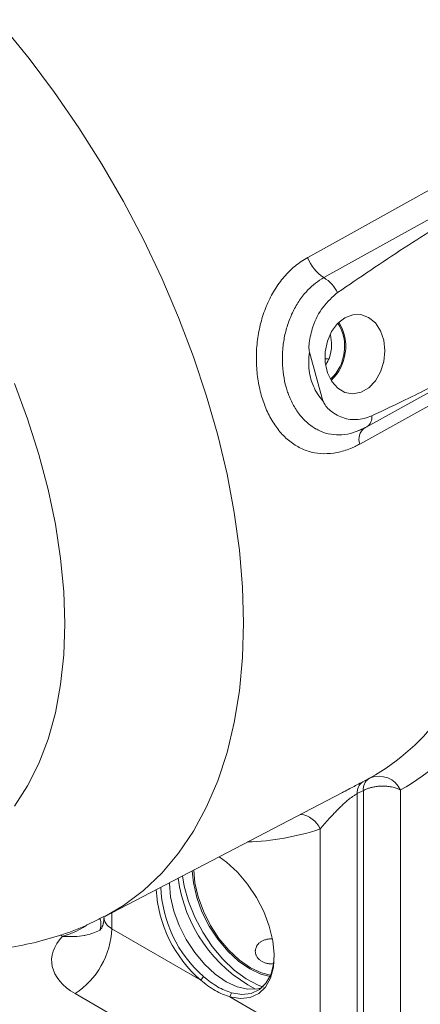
# Model space of a CAD drawing. Header units: inches. Extents: x 0.3 to 33.9, y 0.2 to 21.6.
# Tile 20 of 25: x 29.5 to 30.4, y 16.9 to 19.2. Entities that reach past the tile are written whole.
import ezdxf

# ---------------------------------------------------------------- set-up
doc = ezdxf.new("R2010")
doc.units = ezdxf.units.IN
doc.header["$MEASUREMENT"] = 0

msp = doc.modelspace()

# ---------------------------------------------------------------- linework, layer by layer
at = {"color": 7, "linetype": 'Continuous', "lineweight": 15}
for p, q in [((30.2175, 18.2853), (30.1858, 18.399)), ((30.3203, 18.224), (30.6398, 18.4012)), ((30.2224, 18.3832), (30.2292, 18.3832)), ((30.2978, 18.2138), (30.3201, 18.2243)), ((30.3146, 18.2215), (30.3175, 18.2228)), ((30.3108, 17.3934), (30.3249, 17.4008)), ((29.7073, 17.0785), (30.2615, 17.3675)), ((30.3122, 17.3731), (30.298, 17.3657)), ((30.298, 17.3657), (30.298, 16.771)), ((30.3122, 16.779), (30.3122, 17.3731)), ((30.399, 17.3742), (30.399, 16.7781)), ((30.2112, 16.768), (30.2112, 17.283)), ((29.7238, 17.0493), (29.9316, 16.9294)), ((29.9382, 16.9376), (29.9316, 16.9294)), ((30.1251, 16.6162), (29.6377, 16.8976)), ((29.9999, 16.89), (30.0039, 16.8997)), ((29.9999, 16.89), (30.2112, 16.768))]:
    msp.add_line(p, q, dxfattribs=at)
at = {"color": 8, "linetype": 'Continuous', "lineweight": 15}
for p, q in [((29.7238, 17.0871), (29.7238, 17.0493)), ((29.6084, 17.0318), (29.6035, 17.0347))]:
    msp.add_line(p, q, dxfattribs=at)
at = {"color": 7, "linetype": 'Continuous', "lineweight": 15, "flags": 128}
for points in [[(30.1819, 18.6206), (30.2695, 18.6692), (30.6199, 18.8637), (31.1846, 19.177)], [(30.2197, 18.5734), (30.3072, 18.622), (30.6576, 18.8164), (30.9859, 18.9985)], [(30.2688, 18.4794), (30.2518, 18.466), (30.2379, 18.4472), (30.228, 18.4246), (30.2229, 18.3998), (30.223, 18.3745), (30.2282, 18.3508), (30.2382, 18.3302), (30.2521, 18.3145), (30.2691, 18.3047), (30.2878, 18.3016), (30.3069, 18.3053), (30.3249, 18.3157), (30.3404, 18.3319), (30.3524, 18.3528), (30.36, 18.3768), (30.3626, 18.4021), (30.3599, 18.4268), (30.3523, 18.4491), (30.3402, 18.4674), (30.3245, 18.4803), (30.3065, 18.4868), (30.2875, 18.4865), (30.2688, 18.4794)], [(30.6234, 18.3611), (30.5358, 18.3125), (30.3037, 18.1839)], [(29.9748, 17.218), (29.9922, 17.2053), (30.0176, 17.1819), (30.0412, 17.1541), (30.0619, 17.1229), (30.0791, 17.0896), (30.0921, 17.0553), (30.1004, 17.0214), (30.1037, 16.989), (30.1019, 16.9594), (30.0951, 16.9338), (30.0834, 16.9129), (30.0674, 16.8976), (30.0477, 16.8885), (30.0249, 16.8859), (29.9999, 16.89)], [(29.8892, 17.1733), (29.8932, 17.1493), (29.9031, 17.113), (29.9176, 17.0766), (29.9362, 17.0413), (29.9583, 17.0082), (29.9832, 16.9783), (30.0101, 16.9527), (30.0381, 16.9322), (30.0664, 16.9173), (30.0782, 16.9129)], [(30.0938, 16.9381), (30.0726, 16.9433), (30.0464, 16.9555), (30.0202, 16.9736), (29.995, 16.997), (29.9717, 17.0248), (29.9514, 17.0558), (29.9346, 17.089), (29.9222, 17.123), (29.9146, 17.1566), (29.912, 17.1852)], [(29.9154, 17.187), (29.918, 17.157), (29.9255, 17.1239), (29.9378, 17.0903), (29.9543, 17.0575), (29.9744, 17.0269), (29.9974, 16.9994), (30.0223, 16.9763), (30.0482, 16.9584), (30.0741, 16.9464), (30.0952, 16.9412)], [(30.0745, 16.9114), (30.065, 16.9088), (30.0421, 16.9079), (30.0172, 16.9136), (29.9913, 16.9256), (29.9654, 16.9435), (29.9405, 16.9666), (29.9175, 16.994), (29.8974, 17.0247), (29.8809, 17.0574), (29.8686, 17.091), (29.8611, 17.1241), (29.8585, 17.1555), (29.8585, 17.1573)], [(30.0039, 16.8997), (30.0279, 16.8958), (30.0498, 16.8983), (30.0688, 16.9071), (30.0842, 16.9218), (30.0954, 16.9418), (30.102, 16.9665), (30.1038, 16.9875)]]:
    msp.add_lwpolyline(points, dxfattribs=at)
at = {"color": 8, "linetype": 'Continuous', "lineweight": 15, "flags": 128}
for points in [[(29.4677, 19.1627), (29.5299, 19.0864), (29.5896, 19.0067), (29.6464, 18.9241), (29.7002, 18.8389), (29.7507, 18.7515), (29.7976, 18.6623), (29.8407, 18.5718), (29.8798, 18.4803), (29.9148, 18.3882), (29.9455, 18.2961), (29.9716, 18.2043), (29.9932, 18.1133), (30.0101, 18.0235), (30.0222, 17.9353), (30.0295, 17.8491), (30.032, 17.7653)], [(29.4959, 18.3254), (29.5266, 18.2426), (29.5528, 18.1598), (29.5745, 18.0775), (29.5915, 17.9962), (29.6038, 17.9164), (29.6111, 17.8385), (29.6136, 17.763), (29.6111, 17.6903), (29.6038, 17.621), (29.5915, 17.5552), (29.5745, 17.4936), (29.5528, 17.4364), (29.5266, 17.3839), (29.4959, 17.3364)], [(30.032, 17.7653), (30.0295, 17.6844), (30.0222, 17.6066), (30.0101, 17.5324), (29.9932, 17.4621), (29.9716, 17.396), (29.9455, 17.3345), (29.9148, 17.2777), (29.8798, 17.2261), (29.8407, 17.1798), (29.7976, 17.139), (29.7507, 17.104), (29.7072, 17.0784)]]:
    msp.add_lwpolyline(points, dxfattribs=at)
at = {"color": 7, "linetype": 'Continuous', "lineweight": 15}
for centre, radius, start, end in [((30.2698, 18.6523), 0.0935, 199.7802, 237.52), ((30.1734, 18.4987), 0.0879, 26.8938, 58.2555), ((30.1646, 18.4117), 0.1038, 312.7009, 32.033), ((30.163, 18.4119), 0.1079, 312.9079, 31.826), ((30.0689, 17.8638), 0.5291, 299.3584, 324.3329), ((30.1293, 17.8537), 0.5501, 299.3584, 324.3329), ((30.3425, 17.3759), 0.0305, 125.2084, 185.2119), ((30.3486, 17.351), 0.0555, 24.7079, 111.4132), ((30.3283, 17.3685), 0.0305, 125.1918, 185.2144), ((30.1316, 17.1585), 0.2936, 182.2757, 228.7806), ((30.1297, 17.1579), 0.3025, 183.1606, 229.0824), ((29.5312, 17.0583), 0.1928, 303.5404, 357.3258)]:
    msp.add_arc(centre, radius, start, end, dxfattribs=at)
at = {"color": 8, "linetype": 'Continuous', "lineweight": 15}
for centre, radius, start, end in [((30.3043, 18.2471), 0.028, 304.7886, 6.3533), ((30.3359, 18.1949), 0.034, 128.6391, 198.9212), ((30.1582, 17.26), 0.0577, 23.4497, 83.0483), ((30.0225, 17.849), 0.5966, 271.7979, 288.434), ((30.2219, 17.2142), 0.3463, 187.6809, 242.1401), ((29.6658, 17.0604), 0.0325, 332.2488, 23.3331)]:
    msp.add_arc(centre, radius, start, end, dxfattribs=at)
msp.add_ellipse((29.768, 17.0789), major_axis=(0.0624, 0.0046), ratio=0.620565, start_param=3.095753, end_param=3.881151, dxfattribs=at)
at = {"color": 7, "linetype": 'Continuous', "lineweight": 15}
msp.add_ellipse((29.7703, 16.9782), major_axis=(0.1875, 0.0044), ratio=0.592198, start_param=2.598528, end_param=3.913199, dxfattribs=at)
for points, knots in [([(30.9859, 18.9985), (30.9577, 18.9818), (30.817, 18.8978), (30.624, 18.78), (30.4072, 18.644), (30.3036, 18.5736), (30.2518, 18.5384)], [0, 0, 0, 0, 0.114153, 0.570777, 0.785343, 1, 1, 1, 1]), ([(30.3037, 18.1839), (30.3001, 18.182), (30.2929, 18.1781), (30.2754, 18.1704), (30.2507, 18.163), (30.2198, 18.1602), (30.1898, 18.1641), (30.162, 18.1748), (30.1364, 18.1919), (30.1141, 18.2147), (30.095, 18.243), (30.08, 18.2755), (30.069, 18.3122), (30.0626, 18.3512), (30.061, 18.3921), (30.0644, 18.4329), (30.0728, 18.473), (30.086, 18.5106), (30.1039, 18.5454), (30.126, 18.5758), (30.152, 18.6019), (30.1719, 18.6143), (30.1819, 18.6206)], [0, 0, 0, 0, 0.019164, 0.038391, 0.092178, 0.147451, 0.200818, 0.255694, 0.307992, 0.361814, 0.413391, 0.466548, 0.518276, 0.571649, 0.623914, 0.677803, 0.730365, 0.784449, 0.837393, 0.891794, 0.945175, 1, 1, 1, 1]), ([(30.2518, 18.5384), (30.2399, 18.528), (30.2161, 18.5073), (30.1941, 18.4638), (30.186, 18.4286), (30.1844, 18.4082), (30.1855, 18.4011), (30.1858, 18.399)], [0, 0, 0, 0, 0.322606, 0.642639, 0.869131, 0.960935, 1, 1, 1, 1]), ([(30.225, 18.3701), (30.2277, 18.3752), (30.2349, 18.3887), (30.2392, 18.4137), (30.2367, 18.4313), (30.2355, 18.4396)], [0, 0, 0, 0, 0.245077, 0.643103, 1, 1, 1, 1]), ([(30.1858, 18.399), (30.1851, 18.3916), (30.1837, 18.3772), (30.1851, 18.3558), (30.1889, 18.3363), (30.1955, 18.3178), (30.2045, 18.3003), (30.2131, 18.2904), (30.2175, 18.2853)], [0, 0, 0, 0, 0.168919, 0.332056, 0.500008, 0.641584, 0.817818, 1, 1, 1, 1]), ([(30.3322, 18.2502), (30.3611, 18.2638), (30.4285, 18.2955), (30.5335, 18.3491), (30.6095, 18.3891), (30.6475, 18.4092)], [0, 0, 0, 0, 0.273565, 0.6367475, 1, 1, 1, 1]), ([(30.2175, 18.2853), (30.2191, 18.2821), (30.2254, 18.2696), (30.2454, 18.2526), (30.2765, 18.2398), (30.3079, 18.2407), (30.3261, 18.2478), (30.3322, 18.2502)], [0, 0, 0, 0, 0.070467, 0.277117, 0.56329, 0.852377, 1, 1, 1, 1]), ([(30.3175, 18.2228), (30.3165, 18.2222), (30.31, 18.2186), (30.3032, 18.2162), (30.2976, 18.2142)], [0, 0, 0, 0, 0.151187, 1, 1, 1, 1]), ([(30.3249, 17.4008), (30.3251, 17.4009), (30.3253, 17.401), (30.3259, 17.4013), (30.3267, 17.4017), (30.3276, 17.4022), (30.3281, 17.4025), (30.3283, 17.4026)], [0, 0, 0, 0, 0.100164, 0.247152, 0.426835, 0.662426, 1, 1, 1, 1]), ([(30.399, 17.3742), (30.3964, 17.3754), (30.3912, 17.3779), (30.3828, 17.3804), (30.3738, 17.3822), (30.3643, 17.3833), (30.354, 17.3835), (30.3442, 17.3827), (30.3358, 17.3814), (30.3279, 17.3795), (30.32, 17.3769), (30.315, 17.3745), (30.3122, 17.3731)], [0, 0, 0, 0, 0.108342, 0.2198248, 0.3002953, 0.4119286, 0.5270144, 0.6208444, 0.7166949, 0.799313, 0.8833, 1, 1, 1, 1]), ([(30.298, 17.3657), (30.2957, 17.3645), (30.2917, 17.3623), (30.2855, 17.358), (30.2808, 17.3544), (30.2748, 17.3496), (30.2678, 17.3434), (30.2595, 17.3357), (30.2519, 17.3281), (30.2448, 17.3208), (30.238, 17.3137), (30.2298, 17.3047), (30.2204, 17.2941), (30.2143, 17.2867), (30.2112, 17.283)], [0, 0, 0, 0, 0.062031, 0.108455, 0.156522, 0.184681, 0.267526, 0.352658, 0.433762, 0.515532, 0.598872, 0.68259, 0.840369, 1, 1, 1, 1]), ([(29.3053, 16.9994), (29.3131, 16.9987), (29.3453, 16.9956), (29.4013, 16.9967), (29.4724, 17.0029), (29.5411, 17.0157), (29.6068, 17.0347), (29.6622, 17.0556), (29.6945, 17.0726), (29.7068, 17.0791)], [0, 0, 0, 0, 0.055256, 0.230561, 0.402206, 0.570401, 0.735575, 0.89831, 1, 1, 1, 1]), ([(29.7053, 17.0762), (29.7049, 17.0706), (29.7041, 17.06), (29.6992, 17.0496), (29.6956, 17.0452), (29.6961, 17.0456), (29.6962, 17.0458)], [0, 0, 0, 0, 0.352086, 0.653733, 0.907431, 1, 1, 1, 1]), ([(29.6946, 17.0453), (29.6843, 17.0409), (29.6732, 17.0363), (29.6526, 17.0326), (29.64, 17.0312), (29.6256, 17.031), (29.6179, 17.0312), (29.6137, 17.0314), (29.6114, 17.0316), (29.6101, 17.0317), (29.6094, 17.0317), (29.609, 17.0317), (29.6088, 17.0318), (29.6087, 17.0318), (29.6085, 17.0318), (29.6084, 17.0318)], [0, 0, 0, 0, 0.426251, 0.457293, 0.712383, 0.842296, 0.912355, 0.951016, 0.972553, 0.984602, 0.991356, 0.995145, 0.996106, 0.996742, 1, 1, 1, 1]), ([(30.0981, 17.0261), (30.0969, 17.0261), (30.0943, 17.026), (30.0892, 17.0254), (30.0841, 17.0243), (30.0794, 17.0226), (30.0751, 17.0207), (30.0712, 17.0183), (30.0671, 17.0149), (30.0644, 17.0118), (30.0624, 17.0085), (30.0607, 17.005), (30.0597, 17.0013), (30.0593, 16.9975), (30.0594, 16.9946), (30.0598, 16.9917), (30.0606, 16.9888), (30.0618, 16.986), (30.0633, 16.9834), (30.0657, 16.98), (30.0688, 16.977), (30.0724, 16.9744), (30.0763, 16.9721), (30.0807, 16.9702), (30.0865, 16.9685), (30.0916, 16.9676), (30.0968, 16.9672), (30.0998, 16.9671), (30.1015, 16.9672), (30.1018, 16.9672)], [0, 0, 0, 0, 0.026388, 0.056772, 0.118626, 0.150185, 0.179658, 0.239644, 0.270234, 0.328261, 0.358004, 0.387953, 0.447286, 0.477686, 0.508296, 0.53872, 0.569355, 0.600665, 0.632212, 0.662374, 0.723781, 0.755111, 0.784359, 0.843867, 0.874196, 0.932495, 0.962371, 0.992452, 1, 1, 1, 1]), ([(29.9999, 16.89), (29.9884, 16.8941), (29.9656, 16.9025), (29.9429, 16.9204), (29.9316, 16.9294)], [0, 0, 0, 0, 0.499477, 1, 1, 1, 1])]:
    msp.add_open_spline(points, degree=3, knots=knots, dxfattribs=at)
at = {"color": 8, "linetype": 'Continuous', "lineweight": 15}
for points, knots in [([(30.2976, 18.2142), (30.2946, 18.2129), (30.2828, 18.2078), (30.2621, 18.2049), (30.2361, 18.2058), (30.2115, 18.2131), (30.1887, 18.2262), (30.1689, 18.2444), (30.152, 18.2672), (30.1413, 18.2883), (30.1349, 18.3056), (30.1297, 18.3224), (30.1247, 18.3458), (30.1221, 18.3757), (30.123, 18.4063), (30.1274, 18.4366), (30.1355, 18.4663), (30.1472, 18.4949), (30.1627, 18.5216), (30.1806, 18.5436), (30.1998, 18.5612), (30.213, 18.5693), (30.2197, 18.5734)], [0, 0, 0, 0, 0.02022, 0.081154, 0.139807, 0.200317, 0.258469, 0.318487, 0.374473, 0.432217, 0.454599, 0.477091, 0.528736, 0.581785, 0.632856, 0.685226, 0.73802, 0.792183, 0.848192, 0.905809, 0.952449, 1, 1, 1, 1]), ([(30.2615, 17.3676), (30.2642, 17.369), (30.2764, 17.3753), (30.2938, 17.3845), (30.3063, 17.3911), (30.3108, 17.3934)], [0, 0, 0, 0, 0.158054, 0.701607, 1, 1, 1, 1]), ([(29.6654, 17.0586), (29.6639, 17.0573), (29.6611, 17.0551), (29.6511, 17.0493), (29.6388, 17.0427), (29.6254, 17.0373), (29.6179, 17.0347), (29.6138, 17.0334), (29.6115, 17.0326), (29.6101, 17.0323), (29.6094, 17.0321), (29.609, 17.0319), (29.6088, 17.0319), (29.6087, 17.0318), (29.6085, 17.0318), (29.6084, 17.0318)], [0, 0, 0, 0, 0.094563, 0.163695, 0.540374, 0.742341, 0.855036, 0.918426, 0.954117, 0.974204, 0.985501, 0.991852, 0.994058, 0.995029, 1, 1, 1, 1])]:
    msp.add_open_spline(points, degree=3, knots=knots, dxfattribs=at)
at = {"color": 7, "linetype": 'Continuous', "lineweight": 15}
msp.add_open_spline([(29.9382, 16.9376), (29.9491, 16.9289), (29.971, 16.9115), (29.9929, 16.9036), (30.0039, 16.8997)], degree=3, dxfattribs=at)

doc.saveas('drawing.dxf')
